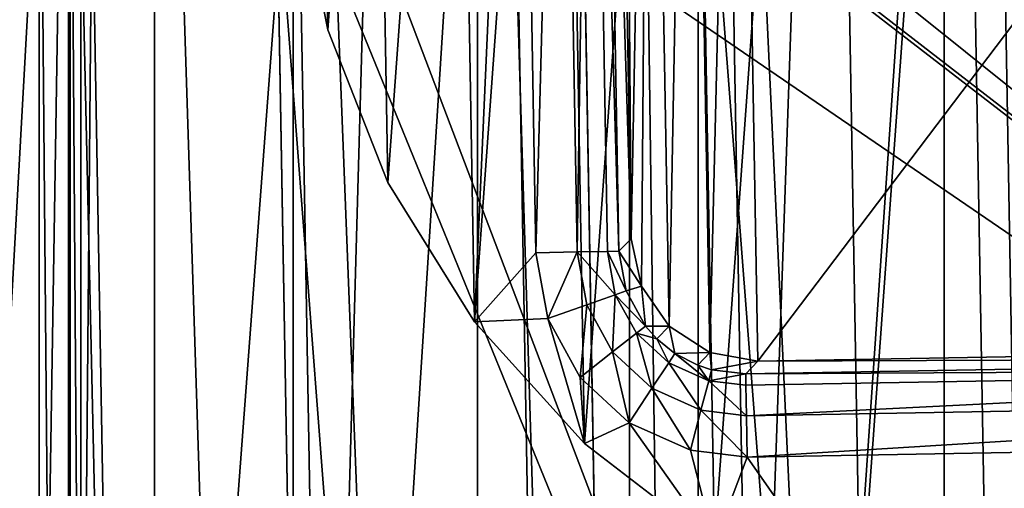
# Model space of a CAD drawing. Header units: millimetres. Extents: x 5 to 61, y -52 to 57.
# Tile 30 of 44: x 18.44 to 30.28, y 7.75 to 13.38. Entities that reach past the tile are written whole.
import ezdxf

# ---------------------------------------------------------------- set-up
doc = ezdxf.new("R2010")
doc.units = ezdxf.units.MM
doc.header["$LTSCALE"] = 25.4
doc.layers.get('0').update_dxf_attribs({"true_color": 0xff5454})

# ---------------------------------------------------------------- blocks, each defined once
blk = doc.blocks.new('PROFILE-MONO-7585-7582.STL')
at = {"color": 250, "true_color": 0x262626}
mesh = blk.add_polyface(dxfattribs=at)
corners = [(27.425, -9.457, 14.297), (31.979, 56.969, 95.691), (33.134, -8.888, 13.92), (26.27, 56.4, 96.068)]
mesh.append_faces([[corners[k] for k in face] for face in [(0, 1, 2), (1, 0, 3)]], dxfattribs={"vtx0": -1, "color": 250})
mesh = blk.add_polyface(dxfattribs=at)
corners = [(21.983, -10.936, 15.411), (26.27, 56.4, 96.068), (27.425, -9.457, 14.297), (20.828, 54.921, 97.182)]
mesh.append_faces([[corners[k] for k in face] for face in [(0, 1, 2), (1, 0, 3)]], dxfattribs={"vtx0": -1, "color": 250})
mesh = blk.add_polyface(dxfattribs=at)
corners = [(29.191, 55.633, 96.727), (32.86, 6.71, 35.679), (34.812, 55.731, 96.727)]
mesh.append_faces([[corners[k] for k in face] for face in [(0, 1, 2)]], dxfattribs={"color": 250})
mesh = blk.add_polyface(dxfattribs=at)
corners = [(23.717, 54.595, 97.486), (27.463, 6.173, 36.035), (29.191, 55.633, 96.727)]
mesh.append_faces([[corners[k] for k in face] for face in [(0, 1, 2)]], dxfattribs={"color": 250})
mesh = blk.add_polyface(dxfattribs=at)
corners = [(29.191, 55.633, 96.727), (27.463, 6.173, 36.035), (30.052, 6.542, 35.775)]
mesh.append_faces([[corners[k] for k in face] for face in [(0, 1, 2)]], dxfattribs={"color": 250})
mesh = blk.add_polyface(dxfattribs=at)
corners = [(29.191, 55.633, 96.727), (30.052, 6.542, 35.775), (32.86, 6.71, 35.679)]
mesh.append_faces([[corners[k] for k in face] for face in [(0, 1, 2)]], dxfattribs={"color": 250})
mesh = blk.add_polyface(dxfattribs=at)
corners = [(17.044, -13.261, 17.214), (20.828, 54.921, 97.182), (21.983, -10.936, 15.411), (15.889, 52.596, 98.985)]
mesh.append_faces([[corners[k] for k in face] for face in [(0, 1, 2), (1, 0, 3)]], dxfattribs={"vtx0": -1, "color": 250})
mesh = blk.add_polyface(dxfattribs=at)
corners = [(18.648, 52.668, 98.966), (22.317, 4.774, 37.089), (23.717, 54.595, 97.486)]
mesh.append_faces([[corners[k] for k in face] for face in [(0, 1, 2)]], dxfattribs={"color": 250})
mesh = blk.add_polyface(dxfattribs=at)
corners = [(23.717, 54.595, 97.486), (22.317, 4.774, 37.089), (24.578, 5.505, 36.533)]
mesh.append_faces([[corners[k] for k in face] for face in [(0, 1, 2)]], dxfattribs={"color": 250})
mesh = blk.add_polyface(dxfattribs=at)
corners = [(23.717, 54.595, 97.486), (24.578, 5.505, 36.533), (27.463, 6.173, 36.035)]
mesh.append_faces([[corners[k] for k in face] for face in [(0, 1, 2)]], dxfattribs={"color": 250})
mesh = blk.add_polyface(dxfattribs=at)
corners = [(18.648, 52.668, 98.966), (14.219, 49.94, 101.101), (17.648, 2.576, 38.794)]
mesh.append_faces([[corners[k] for k in face] for face in [(0, 1, 2)]], dxfattribs={"color": 250})
mesh = blk.add_polyface(dxfattribs=at)
corners = [(18.648, 52.668, 98.966), (17.648, 2.576, 38.794), (19.509, 3.577, 38.014)]
mesh.append_faces([[corners[k] for k in face] for face in [(0, 1, 2)]], dxfattribs={"color": 250})
mesh = blk.add_polyface(dxfattribs=at)
corners = [(18.648, 52.668, 98.966), (19.509, 3.577, 38.014), (22.317, 4.774, 37.089)]
mesh.append_faces([[corners[k] for k in face] for face in [(0, 1, 2)]], dxfattribs={"color": 250})
at = {"color": 18, "true_color": 0x000000}
mesh = blk.add_polyface(dxfattribs=at)
corners = [(19.021, 21.634, 138.409), (18.67, -0.5, 138.409), (18.67, 18.521, 138.409), (46.67, -0.5, 138.409), (20.057, 24.591, 138.409), (21.725, 27.244, 138.409), (23.943, 29.458, 138.409), (26.597, 31.122, 138.409), (29.556, 32.153, 138.409), (32.67, 32.5, 138.409), (35.784, 32.153, 138.409), (38.743, 31.122, 138.409), (41.397, 29.458, 138.409), (43.615, 27.244, 138.409), (45.283, 24.591, 138.409), (46.319, 21.634, 138.409), (46.67, 18.521, 138.409)]
mesh.append_faces([[corners[k] for k in face] for face in [(0, 1, 2), (3, 15, 16)]], dxfattribs={"vtx0": -1, "color": 18})
mesh.append_faces([[corners[k] for k in face] for face in [(1, 0, 3)]], dxfattribs={"vtx0": -1, "vtx1": -1, "color": 18})
mesh.append_faces([[corners[k] for k in face] for face in [(3, 0, 4), (3, 4, 5), (3, 5, 6), (3, 6, 7), (3, 7, 8), (3, 8, 9), (3, 9, 10), (3, 10, 11), (3, 11, 12), (3, 12, 13), (3, 13, 14), (3, 14, 15)]], dxfattribs={"vtx0": -1, "vtx2": -1, "color": 18})
mesh = blk.add_polyface(dxfattribs=at)
corners = [(26.597, -31.122, 177.109), (25.77, 30.69, 177.109), (25.77, -30.69, 177.109), (26.597, 31.122, 177.109), (29.556, -32.153, 177.109), (29.556, 32.153, 177.109), (32.67, -32.5, 177.109), (32.67, 32.5, 177.109), (35.784, -32.153, 177.109), (35.784, 32.153, 177.109), (38.743, -31.122, 177.109), (38.743, 31.122, 177.109), (39.57, -30.69, 177.109), (39.57, 30.69, 177.109)]
mesh.append_faces([[corners[k] for k in face] for face in [(0, 1, 2), (11, 12, 13)]], dxfattribs={"vtx0": -1, "color": 18})
mesh.append_faces([[corners[k] for k in face] for face in [(1, 0, 3), (3, 4, 5), (5, 6, 7), (7, 8, 9), (9, 10, 11)]], dxfattribs={"vtx0": -1, "vtx1": -1, "color": 18})
mesh.append_faces([[corners[k] for k in face] for face in [(3, 0, 4), (5, 4, 6), (7, 6, 8), (9, 8, 10), (11, 10, 12)]], dxfattribs={"vtx0": -1, "vtx2": -1, "color": 18})
mesh = blk.add_polyface(dxfattribs=at)
corners = [(46.341, -0.129, 138.409), (19.041, 18.521, 138.409), (19.041, -0.129, 138.409), (19.227, 20.768, 138.409), (19.78, 22.953, 138.409), (20.686, 25.017, 138.409), (21.919, 26.905, 138.409), (23.446, 28.563, 138.409), (25.225, 29.948, 138.409), (27.208, 31.021, 138.409), (29.34, 31.753, 138.409), (31.564, 32.124, 138.409), (33.818, 32.124, 138.409), (36.042, 31.753, 138.409), (38.174, 31.021, 138.409), (40.157, 29.948, 138.409), (41.936, 28.563, 138.409), (43.463, 26.905, 138.409), (44.696, 25.017, 138.409), (45.601, 22.953, 138.409), (46.155, 20.768, 138.409), (46.341, 18.521, 138.409)]
mesh.append_faces([[corners[k] for k in face] for face in [(0, 1, 2), (20, 0, 21)]], dxfattribs={"vtx0": -1, "color": 18})
mesh.append_faces([[corners[k] for k in face] for face in [(1, 0, 3), (3, 0, 4), (4, 0, 5), (5, 0, 6), (6, 0, 7), (7, 0, 8), (8, 0, 9), (9, 0, 10), (10, 0, 11), (11, 0, 12), (12, 0, 13), (13, 0, 14), (14, 0, 15), (15, 0, 16), (16, 0, 17), (17, 0, 18), (18, 0, 19), (19, 0, 20)]], dxfattribs={"vtx0": -1, "vtx1": -1, "color": 18})
mesh = blk.add_polyface(dxfattribs=at)
corners = [(19.356, 20.746, 130.909), (19.172, 0.002, 130.909), (19.172, 18.521, 130.909), (46.21, 0.002, 130.909), (19.904, 22.91, 130.909), (20.801, 24.955, 130.909), (22.022, 26.824, 130.909), (23.535, 28.467, 130.909), (25.297, 29.839, 130.909), (27.26, 30.901, 130.909), (29.372, 31.626, 130.909), (31.574, 31.994, 130.909), (33.807, 31.994, 130.909), (36.01, 31.626, 130.909), (38.121, 30.901, 130.909), (40.085, 29.839, 130.909), (41.847, 28.467, 130.909), (43.359, 26.824, 130.909), (44.581, 24.955, 130.909), (45.477, 22.91, 130.909), (46.026, 20.746, 130.909), (46.21, 18.521, 130.909)]
mesh.append_faces([[corners[k] for k in face] for face in [(0, 1, 2), (3, 20, 21)]], dxfattribs={"vtx0": -1, "color": 18})
mesh.append_faces([[corners[k] for k in face] for face in [(1, 0, 3)]], dxfattribs={"vtx0": -1, "vtx1": -1, "color": 18})
mesh.append_faces([[corners[k] for k in face] for face in [(3, 0, 4), (3, 4, 5), (3, 5, 6), (3, 6, 7), (3, 7, 8), (3, 8, 9), (3, 9, 10), (3, 10, 11), (3, 11, 12), (3, 12, 13), (3, 13, 14), (3, 14, 15), (3, 15, 16), (3, 16, 17), (3, 17, 18), (3, 18, 19), (3, 19, 20)]], dxfattribs={"vtx0": -1, "vtx2": -1, "color": 18})
mesh = blk.add_polyface(dxfattribs=at)
corners = [(19.021, -21.634, 166.659), (18.67, 18.521, 166.659), (18.67, -18.521, 166.659), (19.021, 21.634, 166.659), (20.057, -24.591, 166.659), (20.057, 24.591, 166.659), (21.725, -27.244, 166.659), (21.725, 27.244, 166.659), (23.943, -29.458, 166.659), (23.943, 29.458, 166.659), (25.77, -30.69, 166.659), (25.77, 30.69, 166.659)]
mesh.append_faces([[corners[k] for k in face] for face in [(0, 1, 2), (9, 10, 11)]], dxfattribs={"vtx0": -1, "color": 18})
mesh.append_faces([[corners[k] for k in face] for face in [(1, 0, 3), (3, 4, 5), (5, 6, 7), (7, 8, 9)]], dxfattribs={"vtx0": -1, "vtx1": -1, "color": 18})
mesh.append_faces([[corners[k] for k in face] for face in [(3, 0, 4), (5, 4, 6), (7, 6, 8), (9, 8, 10)]], dxfattribs={"vtx0": -1, "vtx2": -1, "color": 18})
mesh = blk.add_polyface(dxfattribs=at)
corners = [(25.77, 30.69, 177.109), (25.77, -30.69, 166.659), (25.77, -30.69, 177.109), (25.77, 30.69, 166.659)]
mesh.append_faces([[corners[k] for k in face] for face in [(0, 1, 2), (1, 0, 3)]], dxfattribs={"vtx0": -1, "color": 18})
mesh = blk.add_polyface(dxfattribs=at)
corners = [(21.754, 15.193, 135.409), (21.72, 17.165, 135.409), (21.693, 16.178, 135.409), (22.038, 19.111, 135.409), (22.14, 13.259, 135.409), (22.698, 20.969, 135.409), (22.865, 11.425, 135.409), (23.68, 22.679, 135.409), (23.906, 9.75, 135.409), (24.951, 24.187, 135.409), (25.23, 8.288, 135.409), (26.471, 25.443, 135.409), (26.793, 7.086, 135.409), (28.191, 26.408, 135.409), (28.546, 6.182, 135.409), (30.055, 27.05, 135.409), (30.432, 5.605, 135.409), (32.005, 27.349, 135.409), (32.39, 5.375, 135.409), (33.976, 27.295, 135.409), (34.358, 5.498, 135.409), (35.906, 26.89, 135.409), (36.273, 5.97, 135.409), (37.733, 26.147, 135.409), (38.072, 6.777, 135.409), (39.397, 25.09, 135.409), (39.699, 7.892, 135.409), (40.846, 23.752, 135.409), (41.1, 9.28, 135.409), (42.033, 22.177, 135.409), (42.231, 10.895, 135.409), (42.92, 20.416, 135.409), (43.056, 12.687, 135.409), (43.478, 18.524, 135.409), (43.547, 14.597, 135.409), (43.689, 16.564, 135.409)]
mesh.append_faces([[corners[k] for k in face] for face in [(0, 1, 2), (33, 34, 35)]], dxfattribs={"vtx0": -1, "color": 18})
mesh.append_faces([[corners[k] for k in face] for face in [(1, 0, 3), (3, 4, 5), (5, 6, 7), (7, 8, 9), (9, 10, 11), (11, 12, 13), (13, 14, 15), (15, 16, 17), (17, 18, 19), (19, 20, 21), (21, 22, 23), (23, 24, 25), (25, 26, 27), (27, 28, 29), (29, 30, 31), (31, 32, 33)]], dxfattribs={"vtx0": -1, "vtx1": -1, "color": 18})
mesh.append_faces([[corners[k] for k in face] for face in [(3, 0, 4), (5, 4, 6), (7, 6, 8), (9, 8, 10), (11, 10, 12), (13, 12, 14), (15, 14, 16), (17, 16, 18), (19, 18, 20), (21, 20, 22), (23, 22, 24), (25, 24, 26), (27, 26, 28), (29, 28, 30), (31, 30, 32), (33, 32, 34)]], dxfattribs={"vtx0": -1, "vtx2": -1, "color": 18})
mesh = blk.add_polyface(dxfattribs=at)
corners = [(21.72, 17.165, 130.909), (21.754, 15.193, 130.909), (21.693, 16.178, 130.909), (22.038, 19.111, 130.909), (22.14, 13.259, 130.909), (22.698, 20.969, 130.909), (22.865, 11.425, 130.909), (23.68, 22.679, 130.909), (23.906, 9.75, 130.909), (24.445, 21.876, 130.909), (24.528, 22.559, 130.909), (24.951, 24.187, 130.909), (24.857, 23.295, 130.909), (25.402, 23.887, 130.909), (26.471, 25.443, 130.909), (26.108, 24.275, 130.909), (26.9, 24.419, 130.909), (28.191, 26.408, 130.909), (38.196, 24.617, 130.909), (30.055, 27.05, 130.909), (32.005, 27.349, 130.909), (33.976, 27.295, 130.909), (35.906, 26.89, 130.909), (37.733, 26.147, 130.909), (39.397, 25.09, 130.909), (38.88, 24.534, 130.909), (39.615, 24.205, 130.909), (40.846, 23.752, 130.909), (40.207, 23.66, 130.909), (40.595, 22.954, 130.909), (40.739, 22.161, 130.909), (40.937, 10.866, 130.909), (42.033, 22.177, 130.909), (41.1, 9.28, 130.909), (42.231, 10.895, 130.909), (42.92, 20.416, 130.909), (43.056, 12.687, 130.909), (43.478, 18.524, 130.909), (43.547, 14.597, 130.909), (43.689, 16.564, 130.909), (24.786, 9.788, 130.909), (25.23, 8.288, 130.909), (24.643, 10.58, 130.909), (25.175, 9.082, 130.909), (25.767, 8.536, 130.909), (26.793, 7.086, 130.909), (26.502, 8.208, 130.909), (27.186, 8.125, 130.909), (28.546, 6.182, 130.909), (38.481, 8.323, 130.909), (30.432, 5.605, 130.909), (32.39, 5.375, 130.909), (34.358, 5.498, 130.909), (36.273, 5.97, 130.909), (38.072, 6.777, 130.909), (39.699, 7.892, 130.909), (39.274, 8.466, 130.909), (39.98, 8.855, 130.909), (40.525, 9.447, 130.909), (40.854, 10.182, 130.909)]
mesh.append_faces([[corners[k] for k in face] for face in [(0, 1, 2), (38, 37, 39)]], dxfattribs={"vtx0": -1, "color": 18})
mesh.append_faces([[corners[k] for k in face] for face in [(1, 3, 4), (4, 5, 6), (6, 7, 8), (9, 7, 10), (10, 11, 12), (12, 11, 13), (13, 14, 15), (15, 14, 16), (16, 17, 18), (18, 24, 25), (25, 24, 26), (26, 27, 28), (28, 27, 29), (29, 27, 30), (30, 27, 31), (33, 32, 34), (34, 35, 36), (36, 37, 38), (8, 40, 41), (40, 8, 42), (42, 8, 9), (41, 44, 45), (45, 47, 48), (48, 49, 50), (50, 49, 51), (51, 49, 52), (52, 49, 53), (53, 49, 54), (54, 49, 55), (55, 57, 33)]], dxfattribs={"vtx0": -1, "vtx1": -1, "color": 18})
mesh.append_faces([[corners[k] for k in face] for face in [(8, 7, 9), (31, 32, 33)]], dxfattribs={"vtx0": -1, "vtx1": -1, "vtx2": -1, "color": 18})
mesh.append_faces([[corners[k] for k in face] for face in [(1, 0, 3), (4, 3, 5), (6, 5, 7), (10, 7, 11), (13, 11, 14), (16, 14, 17), (18, 17, 19), (18, 19, 20), (18, 20, 21), (18, 21, 22), (18, 22, 23), (18, 23, 24), (26, 24, 27), (31, 27, 32), (34, 32, 35), (36, 35, 37), (41, 40, 43), (41, 43, 44), (45, 44, 46), (45, 46, 47), (48, 47, 49), (55, 49, 56), (55, 56, 57), (33, 57, 58), (33, 58, 59), (33, 59, 31)]], dxfattribs={"vtx0": -1, "vtx2": -1, "color": 18})
mesh = blk.add_polyface(dxfattribs=at)
corners = [(25.7, 22.323, 112.909), (25.788, 10.749, 112.909), (25.596, 21.747, 112.909), (26.016, 22.815, 112.909), (25.913, 10.177, 112.909), (26.246, 9.696, 112.909), (26.497, 23.149, 112.909), (26.738, 9.38, 112.909), (27.069, 23.273, 112.909), (27.314, 9.275, 112.909), (38.067, 23.466, 112.909), (38.313, 9.468, 112.909), (38.643, 23.362, 112.909), (38.885, 9.593, 112.909), (39.136, 23.046, 112.909), (39.366, 9.926, 112.909), (39.469, 22.565, 112.909), (39.682, 10.418, 112.909), (39.593, 21.993, 112.909), (39.786, 10.994, 112.909)]
mesh.append_faces([[corners[k] for k in face] for face in [(0, 1, 2), (17, 18, 19)]], dxfattribs={"vtx0": -1, "color": 18})
mesh.append_faces([[corners[k] for k in face] for face in [(1, 3, 4), (4, 3, 5), (5, 6, 7), (7, 8, 9), (9, 10, 11), (11, 12, 13), (13, 14, 15), (15, 16, 17)]], dxfattribs={"vtx0": -1, "vtx1": -1, "color": 18})
mesh.append_faces([[corners[k] for k in face] for face in [(1, 0, 3), (5, 3, 6), (7, 6, 8), (9, 8, 10), (11, 10, 12), (13, 12, 14), (15, 14, 16), (17, 16, 18)]], dxfattribs={"vtx0": -1, "vtx2": -1, "color": 18})
mesh = blk.add_polyface(dxfattribs=at)
corners = [(24.942, 21.884, 130.777), (24.643, 10.58, 130.909), (24.445, 21.876, 130.909), (25.14, 10.589, 130.777)]
mesh.append_faces([[corners[k] for k in face] for face in [(0, 1, 2), (1, 0, 3)]], dxfattribs={"vtx0": -1, "color": 18})
mesh = blk.add_polyface(dxfattribs=at)
corners = [(25.308, 21.891, 130.414), (25.14, 10.589, 130.777), (24.942, 21.884, 130.777), (25.506, 10.595, 130.414)]
mesh.append_faces([[corners[k] for k in face] for face in [(0, 1, 2), (1, 0, 3)]], dxfattribs={"vtx0": -1, "color": 18})
mesh = blk.add_polyface(dxfattribs=at)
corners = [(25.308, 21.891, 130.414), (25.643, 10.598, 129.918), (25.506, 10.595, 130.414), (25.444, 21.893, 129.918)]
mesh.append_faces([[corners[k] for k in face] for face in [(0, 1, 2), (1, 0, 3)]], dxfattribs={"vtx0": -1, "color": 18})
mesh = blk.add_polyface(dxfattribs=at)
corners = [(25.444, 21.893, 129.918), (25.788, 10.749, 112.909), (25.643, 10.598, 129.918), (25.596, 21.747, 112.909)]
mesh.append_faces([[corners[k] for k in face] for face in [(0, 1, 2), (1, 0, 3)]], dxfattribs={"vtx0": -1, "color": 18})
at = {"color": 250, "true_color": 0x262626}
mesh = blk.add_polyface(dxfattribs=at)
corners = [(21.761, 16.99, 127.744), (18.223, -30.181, 65.184), (16.905, 19.163, 125.926)]
mesh.append_faces([[corners[k] for k in face] for face in [(0, 1, 2)]], dxfattribs={"color": 250})
at = {"color": 18, "true_color": 0x000000}
mesh = blk.add_polyface(dxfattribs=at)
corners = [(18.67, -18.521, 166.659), (18.67, 13.5, 164.731), (18.67, -18.521, 143.496), (18.67, 18.521, 166.659), (18.67, -2, 143.496), (18.67, -0.5, 138.409), (18.67, 18.521, 164.731), (18.67, 13.5, 160.159), (18.67, 18.521, 138.409), (18.67, 18.521, 160.159)]
mesh.append_faces([[corners[k] for k in face] for face in [(1, 3, 6), (8, 7, 9)]], dxfattribs={"vtx0": -1, "color": 18})
mesh.append_faces([[corners[k] for k in face] for face in [(0, 1, 2), (2, 1, 4), (4, 1, 5), (5, 7, 8), (7, 5, 1)]], dxfattribs={"vtx0": -1, "vtx1": -1, "color": 18})
mesh.append_faces([[corners[k] for k in face] for face in [(1, 0, 3)]], dxfattribs={"vtx0": -1, "vtx2": -1, "color": 18})
mesh = blk.add_polyface(dxfattribs=at)
corners = [(19.041, 18.521, 138.409), (19.172, 0.002, 130.909), (19.041, -0.129, 138.409), (19.172, 18.521, 130.909)]
mesh.append_faces([[corners[k] for k in face] for face in [(0, 1, 2), (1, 0, 3)]], dxfattribs={"vtx0": -1, "color": 18})
at = {"color": 250, "true_color": 0x262626}
mesh = blk.add_polyface(dxfattribs=at)
corners = [(22.669, -50.059, 46.93), (16.497, 17.949, 126.898), (17.652, -47.908, 45.127), (21.514, 15.798, 128.701)]
mesh.append_faces([[corners[k] for k in face] for face in [(0, 1, 2), (1, 0, 3)]], dxfattribs={"vtx0": -1, "color": 250})
mesh = blk.add_polyface(dxfattribs=at)
corners = [(21.761, 16.99, 127.744), (22.622, -32.1, 66.791), (18.223, -30.181, 65.184)]
mesh.append_faces([[corners[k] for k in face] for face in [(0, 1, 2)]], dxfattribs={"color": 250})
mesh = blk.add_polyface(dxfattribs=at)
corners = [(21.761, 16.99, 127.744), (25.344, 7.572, 118.045), (22.622, -32.1, 66.791), (25.207, 15.413, 127.78)]
mesh.append_faces([[corners[k] for k in face] for face in [(0, 1, 2), (1, 0, 3)]], dxfattribs={"vtx0": -1, "color": 250})
mesh = blk.add_polyface(dxfattribs=at)
corners = [(25.365, 6.356, 119.025), (21.514, 15.798, 128.701), (22.669, -50.059, 46.93), (25.228, 14.196, 128.76)]
mesh.append_faces([[corners[k] for k in face] for face in [(0, 1, 2), (1, 0, 3)]], dxfattribs={"vtx0": -1, "color": 250})
mesh = blk.add_polyface(dxfattribs=at)
corners = [(25.344, 7.572, 118.045), (25.228, 14.196, 128.76), (25.365, 6.356, 119.025), (25.207, 15.413, 127.78)]
mesh.append_faces([[corners[k] for k in face] for face in [(0, 1, 2), (1, 0, 3)]], dxfattribs={"vtx0": -1, "color": 250})
at = {"color": 18, "true_color": 0x000000}
mesh = blk.add_polyface(dxfattribs=at)
corners = [(21.754, 15.193, 135.409), (22.14, 13.259, 130.909), (22.14, 13.259, 135.409), (21.754, 15.193, 130.909)]
mesh.append_faces([[corners[k] for k in face] for face in [(0, 1, 2), (1, 0, 3)]], dxfattribs={"vtx0": -1, "color": 18})
mesh = blk.add_polyface(dxfattribs=at)
corners = [(22.14, 13.259, 135.409), (22.865, 11.425, 130.909), (22.865, 11.425, 135.409), (22.14, 13.259, 130.909)]
mesh.append_faces([[corners[k] for k in face] for face in [(0, 1, 2), (1, 0, 3)]], dxfattribs={"vtx0": -1, "color": 18})
mesh = blk.add_polyface(dxfattribs=at)
corners = [(22.865, 11.425, 135.409), (23.906, 9.75, 130.909), (23.906, 9.75, 135.409), (22.865, 11.425, 130.909)]
mesh.append_faces([[corners[k] for k in face] for face in [(0, 1, 2), (1, 0, 3)]], dxfattribs={"vtx0": -1, "color": 18})
mesh = blk.add_polyface(dxfattribs=at)
corners = [(25.788, 10.749, 112.909), (25.913, 10.177, 112.909), (25.643, 10.598, 129.918)]
mesh.append_faces([[corners[k] for k in face] for face in [(0, 1, 2)]], dxfattribs={"color": 18})
mesh = blk.add_polyface(dxfattribs=at)
corners = [(25.14, 10.589, 130.777), (24.786, 9.788, 130.909), (24.643, 10.58, 130.909), (25.255, 9.954, 130.777)]
mesh.append_faces([[corners[k] for k in face] for face in [(0, 1, 2), (1, 0, 3)]], dxfattribs={"vtx0": -1, "color": 18})
mesh = blk.add_polyface(dxfattribs=at)
corners = [(25.599, 10.076, 130.416), (25.14, 10.589, 130.777), (25.506, 10.595, 130.414)]
mesh.append_faces([[corners[k] for k in face] for face in [(0, 1, 2)]], dxfattribs={"color": 18})
mesh = blk.add_polyface(dxfattribs=at)
corners = [(25.599, 10.076, 130.416), (25.255, 9.954, 130.777), (25.14, 10.589, 130.777)]
mesh.append_faces([[corners[k] for k in face] for face in [(0, 1, 2)]], dxfattribs={"color": 18})
mesh = blk.add_polyface(dxfattribs=at)
corners = [(25.643, 10.598, 129.918), (25.729, 10.122, 129.92), (25.506, 10.595, 130.414)]
mesh.append_faces([[corners[k] for k in face] for face in [(0, 1, 2)]], dxfattribs={"color": 18})
mesh = blk.add_polyface(dxfattribs=at)
corners = [(25.506, 10.595, 130.414), (25.729, 10.122, 129.92), (25.599, 10.076, 130.416)]
mesh.append_faces([[corners[k] for k in face] for face in [(0, 1, 2)]], dxfattribs={"color": 18})
mesh = blk.add_polyface(dxfattribs=at)
corners = [(25.643, 10.598, 129.918), (25.913, 10.177, 112.909), (25.729, 10.122, 129.92)]
mesh.append_faces([[corners[k] for k in face] for face in [(0, 1, 2)]], dxfattribs={"color": 18})
mesh = blk.add_polyface(dxfattribs=at)
corners = [(25.599, 10.076, 130.416), (25.565, 9.388, 130.777), (25.255, 9.954, 130.777), (25.853, 9.614, 130.416)]
mesh.append_faces([[corners[k] for k in face] for face in [(0, 1, 2), (1, 0, 3)]], dxfattribs={"vtx0": -1, "color": 18})
mesh = blk.add_polyface(dxfattribs=at)
corners = [(25.599, 10.076, 130.416), (25.962, 9.699, 129.921), (25.853, 9.614, 130.416), (25.729, 10.122, 129.92)]
mesh.append_faces([[corners[k] for k in face] for face in [(0, 1, 2), (1, 0, 3)]], dxfattribs={"vtx0": -1, "color": 18})
mesh = blk.add_polyface(dxfattribs=at)
corners = [(25.913, 10.177, 112.909), (25.962, 9.699, 129.921), (25.729, 10.122, 129.92)]
mesh.append_faces([[corners[k] for k in face] for face in [(0, 1, 2)]], dxfattribs={"color": 18})
mesh = blk.add_polyface(dxfattribs=at)
corners = [(25.913, 10.177, 112.909), (26.246, 9.696, 112.909), (25.962, 9.699, 129.921)]
mesh.append_faces([[corners[k] for k in face] for face in [(0, 1, 2)]], dxfattribs={"color": 18})
mesh = blk.add_polyface(dxfattribs=at)
corners = [(25.255, 9.954, 130.777), (25.175, 9.082, 130.909), (24.786, 9.788, 130.909), (25.565, 9.388, 130.777)]
mesh.append_faces([[corners[k] for k in face] for face in [(0, 1, 2), (1, 0, 3)]], dxfattribs={"vtx0": -1, "color": 18})
mesh = blk.add_polyface(dxfattribs=at)
corners = [(23.906, 9.75, 135.409), (25.23, 8.288, 130.909), (25.23, 8.288, 135.409), (23.906, 9.75, 130.909)]
mesh.append_faces([[corners[k] for k in face] for face in [(0, 1, 2), (1, 0, 3)]], dxfattribs={"vtx0": -1, "color": 18})
mesh = blk.add_polyface(dxfattribs=at)
corners = [(25.853, 9.614, 130.416), (26.04, 8.951, 130.777), (25.565, 9.388, 130.777), (26.241, 9.256, 130.416)]
mesh.append_faces([[corners[k] for k in face] for face in [(0, 1, 2), (1, 0, 3)]], dxfattribs={"vtx0": -1, "color": 18})
mesh = blk.add_polyface(dxfattribs=at)
corners = [(25.962, 9.699, 129.921), (26.1, 9.545, 129.922), (25.853, 9.614, 130.416)]
mesh.append_faces([[corners[k] for k in face] for face in [(0, 1, 2)]], dxfattribs={"color": 18})
mesh = blk.add_polyface(dxfattribs=at)
corners = [(25.853, 9.614, 130.416), (26.1, 9.545, 129.922), (26.241, 9.256, 130.416)]
mesh.append_faces([[corners[k] for k in face] for face in [(0, 1, 2)]], dxfattribs={"color": 18})
mesh = blk.add_polyface(dxfattribs=at)
corners = [(25.962, 9.699, 129.921), (26.246, 9.696, 112.909), (26.1, 9.545, 129.922)]
mesh.append_faces([[corners[k] for k in face] for face in [(0, 1, 2)]], dxfattribs={"color": 18})
mesh = blk.add_polyface(dxfattribs=at)
corners = [(26.1, 9.545, 129.922), (26.246, 9.696, 112.909), (26.317, 9.371, 129.921)]
mesh.append_faces([[corners[k] for k in face] for face in [(0, 1, 2)]], dxfattribs={"color": 18})
mesh = blk.add_polyface(dxfattribs=at)
corners = [(26.317, 9.371, 129.921), (26.246, 9.696, 112.909), (26.738, 9.38, 112.909)]
mesh.append_faces([[corners[k] for k in face] for face in [(0, 1, 2)]], dxfattribs={"color": 18})
mesh = blk.add_polyface(dxfattribs=at)
corners = [(26.241, 9.256, 130.416), (26.1, 9.545, 129.922), (26.317, 9.371, 129.921)]
mesh.append_faces([[corners[k] for k in face] for face in [(0, 1, 2)]], dxfattribs={"color": 18})
mesh = blk.add_polyface(dxfattribs=at)
corners = [(25.565, 9.388, 130.777), (25.767, 8.536, 130.909), (25.175, 9.082, 130.909), (26.04, 8.951, 130.777)]
mesh.append_faces([[corners[k] for k in face] for face in [(0, 1, 2), (1, 0, 3)]], dxfattribs={"vtx0": -1, "color": 18})
mesh = blk.add_polyface(dxfattribs=at)
corners = [(26.241, 9.256, 130.416), (26.317, 9.371, 129.921), (26.723, 9.041, 130.415)]
mesh.append_faces([[corners[k] for k in face] for face in [(0, 1, 2)]], dxfattribs={"color": 18})
mesh = blk.add_polyface(dxfattribs=at)
corners = [(26.317, 9.371, 129.921), (26.738, 9.38, 112.909), (26.593, 9.228, 129.921)]
mesh.append_faces([[corners[k] for k in face] for face in [(0, 1, 2)]], dxfattribs={"color": 18})
mesh = blk.add_polyface(dxfattribs=at)
corners = [(26.723, 9.041, 130.415), (26.317, 9.371, 129.921), (26.593, 9.228, 129.921)]
mesh.append_faces([[corners[k] for k in face] for face in [(0, 1, 2)]], dxfattribs={"color": 18})
mesh = blk.add_polyface(dxfattribs=at)
corners = [(26.593, 9.228, 129.921), (26.738, 9.38, 112.909), (26.758, 9.174, 129.92)]
mesh.append_faces([[corners[k] for k in face] for face in [(0, 1, 2)]], dxfattribs={"color": 18})
mesh = blk.add_polyface(dxfattribs=at)
corners = [(26.758, 9.174, 129.92), (26.738, 9.38, 112.909), (27.314, 9.275, 112.909)]
mesh.append_faces([[corners[k] for k in face] for face in [(0, 1, 2)]], dxfattribs={"color": 18})
mesh = blk.add_polyface(dxfattribs=at)
corners = [(38.464, 9.323, 129.918), (27.314, 9.275, 112.909), (38.313, 9.468, 112.909), (27.169, 9.124, 129.918)]
mesh.append_faces([[corners[k] for k in face] for face in [(0, 1, 2), (1, 0, 3)]], dxfattribs={"vtx0": -1, "color": 18})
mesh = blk.add_polyface(dxfattribs=at)
corners = [(26.241, 9.256, 130.416), (26.629, 8.688, 130.777), (26.04, 8.951, 130.777), (26.723, 9.041, 130.415)]
mesh.append_faces([[corners[k] for k in face] for face in [(0, 1, 2), (1, 0, 3)]], dxfattribs={"vtx0": -1, "color": 18})
mesh = blk.add_polyface(dxfattribs=at)
corners = [(26.758, 9.174, 129.92), (27.314, 9.275, 112.909), (27.169, 9.124, 129.918)]
mesh.append_faces([[corners[k] for k in face] for face in [(0, 1, 2)]], dxfattribs={"color": 18})
mesh = blk.add_polyface(dxfattribs=at)
corners = [(38.466, 9.186, 130.414), (27.169, 9.124, 129.918), (38.464, 9.323, 129.918), (27.171, 8.988, 130.414)]
mesh.append_faces([[corners[k] for k in face] for face in [(0, 1, 2), (1, 0, 3)]], dxfattribs={"vtx0": -1, "color": 18})
mesh = blk.add_polyface(dxfattribs=at)
corners = [(26.723, 9.041, 130.415), (26.593, 9.228, 129.921), (26.758, 9.174, 129.92)]
mesh.append_faces([[corners[k] for k in face] for face in [(0, 1, 2)]], dxfattribs={"color": 18})
mesh = blk.add_polyface(dxfattribs=at)
corners = [(26.723, 9.041, 130.415), (26.758, 9.174, 129.92), (27.169, 9.124, 129.918)]
mesh.append_faces([[corners[k] for k in face] for face in [(0, 1, 2)]], dxfattribs={"color": 18})
mesh = blk.add_polyface(dxfattribs=at)
corners = [(26.723, 9.041, 130.415), (27.169, 9.124, 129.918), (27.171, 8.988, 130.414)]
mesh.append_faces([[corners[k] for k in face] for face in [(0, 1, 2)]], dxfattribs={"color": 18})
mesh = blk.add_polyface(dxfattribs=at)
corners = [(38.466, 9.186, 130.414), (27.177, 8.622, 130.777), (27.171, 8.988, 130.414), (38.473, 8.82, 130.777)]
mesh.append_faces([[corners[k] for k in face] for face in [(0, 1, 2), (1, 0, 3)]], dxfattribs={"vtx0": -1, "color": 18})
mesh = blk.add_polyface(dxfattribs=at)
corners = [(26.723, 9.041, 130.415), (27.177, 8.622, 130.777), (26.629, 8.688, 130.777), (27.171, 8.988, 130.414)]
mesh.append_faces([[corners[k] for k in face] for face in [(0, 1, 2), (1, 0, 3)]], dxfattribs={"vtx0": -1, "color": 18})
mesh = blk.add_polyface(dxfattribs=at)
corners = [(26.04, 8.951, 130.777), (26.502, 8.208, 130.909), (25.767, 8.536, 130.909), (26.629, 8.688, 130.777)]
mesh.append_faces([[corners[k] for k in face] for face in [(0, 1, 2), (1, 0, 3)]], dxfattribs={"vtx0": -1, "color": 18})
mesh = blk.add_polyface(dxfattribs=at)
corners = [(38.473, 8.82, 130.777), (27.186, 8.125, 130.909), (27.177, 8.622, 130.777), (38.481, 8.323, 130.909)]
mesh.append_faces([[corners[k] for k in face] for face in [(0, 1, 2), (1, 0, 3)]], dxfattribs={"vtx0": -1, "color": 18})
mesh = blk.add_polyface(dxfattribs=at)
corners = [(26.629, 8.688, 130.777), (27.186, 8.125, 130.909), (26.502, 8.208, 130.909), (27.177, 8.622, 130.777)]
mesh.append_faces([[corners[k] for k in face] for face in [(0, 1, 2), (1, 0, 3)]], dxfattribs={"vtx0": -1, "color": 18})
mesh = blk.add_polyface(dxfattribs=at)
corners = [(26.793, 7.086, 135.409), (25.23, 8.288, 130.909), (26.793, 7.086, 130.909), (25.23, 8.288, 135.409)]
mesh.append_faces([[corners[k] for k in face] for face in [(0, 1, 2), (1, 0, 3)]], dxfattribs={"vtx0": -1, "color": 18})

msp = doc.modelspace()

# ---------------------------------------------------------------- block references
at = {"color": 0}
msp.add_blockref('PROFILE-MONO-7585-7582.STL', (0, 0), dxfattribs=at)

doc.saveas('drawing.dxf')
